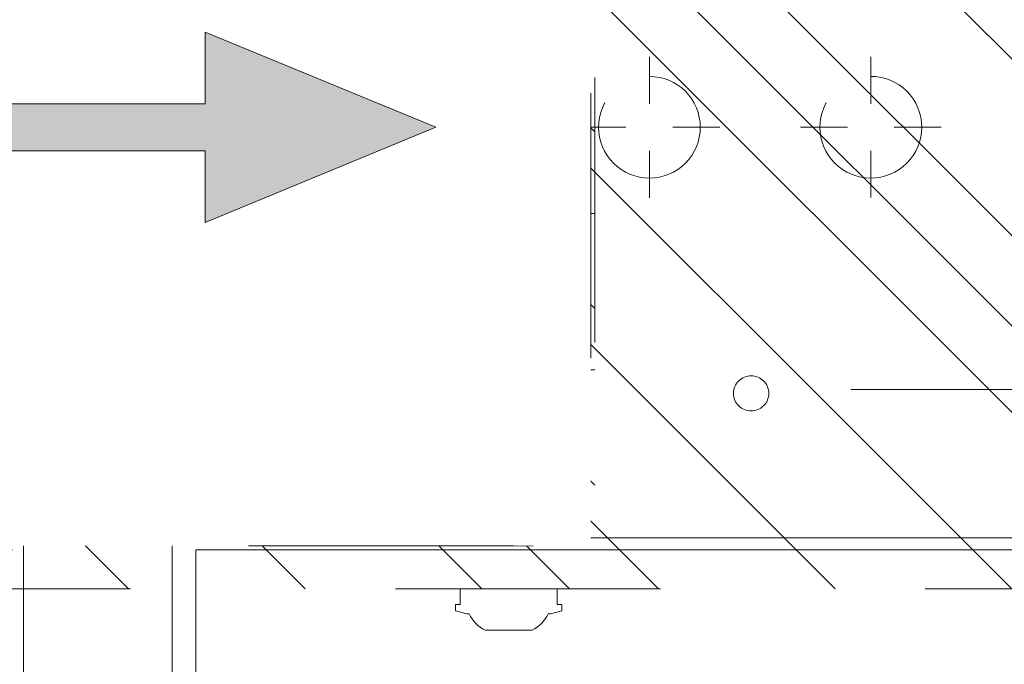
# Model space of a CAD drawing. Header units: inches. Extents: x -467 to -292, y -214 to 28.
# Tile 46 of 81: x -382.9 to -377.95, y 17.79 to 21.03. Entities that reach past the tile are written whole.
import ezdxf

# ---------------------------------------------------------------- set-up
doc = ezdxf.new("R2010")
doc.units = ezdxf.units.IN
doc.header["$LTSCALE"] = 32
doc.header["$MEASUREMENT"] = 0
doc.header["$PDMODE"] = 1
doc.header["$PDSIZE"] = -2
doc.linetypes.add('Dash Style-1', pattern=[0.083328, 0.041656, -0.041672])
for name, color, linetype, lineweight in [('Black', 7, 'Continuous', 18), ('DashLine', 7, 'Dash Style-1', 13), ('DashLineFill', 7, 'Dash Style-1', 13), ('Drawing', 7, 'Continuous', 18), ('Leg_Locator', 7, 'Continuous', 13), ('Metal-Black', 7, 'Continuous', 18), ('Metal-DeskStructure', 7, 'Continuous', 13), ('None', 7, 'Continuous', 18), ('Plastic-BracketCover', 7, 'Continuous', 13), ('SolidLine', 7, 'Continuous', 15)]:
    doc.layers.add(name, color=color, linetype=linetype, lineweight=lineweight)
doc.layers.add('Electrical', color=1, linetype='Dash Style-1', lineweight=15, true_color=0xff0000)
doc.layers.add('Metal-Leg', color=7, linetype='Continuous', lineweight=18, true_color=0x4c4c4c)
pattern_1 = [(45, (0, 0), (-0.3333333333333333, -0.7222222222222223), [])]
pattern_2 = [(45, (0, 0), (-1.61301565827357, 1.935715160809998), []), (45, (-1.0608, 1.0608), (-0.4723460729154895, 0.4167612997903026), [])]

# ---------------------------------------------------------------- blocks, each defined once
blk = doc.blocks.new('Group-53')
at = {"layer": 'Electrical', "linetype": 'Continuous', "lineweight": 5, "true_color": 0xdd0000}
h = blk.add_hatch(dxfattribs=at)
h.set_pattern_fill('ElectricalHatch', color=12, style=0, pattern_type=2)
h.set_pattern_definition(pattern_1)
h.paths.add_polyline_path([(11.25984251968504, -6.968503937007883), (11.25984251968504, -1.968503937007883), (12.00787401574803, -1.968503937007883), (12.00787401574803, -6.968503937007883)])
at = {"layer": 'Electrical', "flags": 128}
blk.add_lwpolyline([(11.25984251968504, -6.968503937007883), (11.25984251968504, -1.968503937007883), (12.00787401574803, -1.968503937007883), (12.00787401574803, -6.968503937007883)], close=True, dxfattribs=at)
at = {"layer": 'SolidLine', "flags": 128}
blk.add_lwpolyline([(11.25984251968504, -19.09448818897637), (11.25984251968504, -0.1181102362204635), (12.00787401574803, -0.1181102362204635), (12.00787401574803, -19.09448818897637)], close=True, dxfattribs=at)
blk = doc.blocks.new('Group-54')
at = {"layer": 'Electrical', "linetype": 'Continuous', "lineweight": 5, "true_color": 0xdd0000}
h = blk.add_hatch(dxfattribs=at)
h.set_pattern_fill('ElectricalHatch', color=12, style=0, pattern_type=2)
h.set_pattern_definition(pattern_1)
h.paths.add_polyline_path([(12.00787401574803, -1.968503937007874), (12.75590551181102, -1.968503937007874), (12.75590551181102, -6.968503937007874), (12.00787401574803, -6.968503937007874)])
at = {"layer": 'DashLine', "flags": 128}
blk.add_lwpolyline([(12.75590551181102, -7.303149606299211), (51.58792650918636, -7.303149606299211), (51.58792650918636, -8.051181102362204), (12.75590551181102, -8.051181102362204)], close=True, dxfattribs=at)
at = {"layer": 'Electrical', "flags": 128}
blk.add_lwpolyline([(12.00787401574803, -1.968503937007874), (12.75590551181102, -1.968503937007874), (12.75590551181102, -6.968503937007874), (12.00787401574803, -6.968503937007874)], close=True, dxfattribs=at)
at = {"layer": 'SolidLine', "flags": 128}
for points in [[(12.00787401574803, 0), (12.75590551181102, 0), (12.75590551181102, -8.070866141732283), (12.00787401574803, -8.070866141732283)], [(12.75590551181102, -0.767716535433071), (71.22047244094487, -0.767716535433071), (71.22047244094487, -8.051181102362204), (12.75590551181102, -8.051181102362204)], [(12.12598425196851, -8.11023622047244), (31.95538057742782, -8.11023622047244), (31.95538057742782, -8.858267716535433), (12.12598425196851, -8.858267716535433)]]:
    blk.add_lwpolyline(points, close=True, dxfattribs=at)
blk = doc.blocks.new('1BRPT8_Cover (2D)')
at = {"layer": 'DashLine', "linetype": 'Continuous', "lineweight": 5}
blk.add_point((0, 0), dxfattribs=at)
blk = doc.blocks.new('Group-59')
at = {"layer": 'DashLine'}
for p, q in [((0.0001991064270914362, -0.9960629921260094), (0.0001991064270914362, -0.7598425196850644)), ((-0.117911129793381, -1.114173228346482), (-0.3541316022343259, -1.114173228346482)), ((0.1183093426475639, -1.114173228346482), (0.3545298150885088, -1.114173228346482)), ((0.0001991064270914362, -1.232283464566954), (0.0001991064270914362, -1.468503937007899))]:
    blk.add_line(p, q, dxfattribs=at)
at = {"layer": 'DashLine', "flags": 128}
blk.add_lwpolyline([(-0.2557064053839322, -1.114173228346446), (-0.2544741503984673, -1.089090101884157), (-0.2507892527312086, -1.064248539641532), (-0.2446871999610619, -1.039887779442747), (-0.236226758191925, -1.016242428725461), (-0.2254894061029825, -0.9935402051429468), (-0.2125785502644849, -0.971999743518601), (-0.1976185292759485, -0.9518284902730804), (-0.1807534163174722, -0.9332207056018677), (-0.1621456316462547, -0.9163555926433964), (-0.1419743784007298, -0.9013955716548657), (-0.1204339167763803, -0.8884847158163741), (-0.09773169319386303, -0.8777473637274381), (-0.0740863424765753, -0.8692869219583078), (-0.04972558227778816, -0.8631848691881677), (-0.02488402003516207, -0.8594999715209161), (0.000199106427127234, -0.8582677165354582), (0.02528223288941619, -0.8594999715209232), (0.05012379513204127, -0.8631848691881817), (0.0744845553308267, -0.8692869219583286), (0.09812990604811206, -0.8777473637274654), (0.1208321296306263, -0.8884847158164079), (0.1423725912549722, -0.9013955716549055), (0.1625438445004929, -0.9163555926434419), (0.1811516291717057, -0.9332207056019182), (0.1980167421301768, -0.9518284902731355), (0.2129767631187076, -0.9719997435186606), (0.2258876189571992, -0.9935402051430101), (0.2366249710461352, -1.016242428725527), (0.2450854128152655, -1.039887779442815), (0.2511874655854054, -1.064248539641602), (0.2548723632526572, -1.089090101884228), (0.2561046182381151, -1.114173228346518), (0.2548723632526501, -1.139256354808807), (0.2511874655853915, -1.164097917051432), (0.2450854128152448, -1.188458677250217), (0.2366249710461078, -1.212104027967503), (0.2258876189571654, -1.234806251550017), (0.2129767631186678, -1.256346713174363), (0.1980167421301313, -1.276517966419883), (0.1811516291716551, -1.295125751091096), (0.1625438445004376, -1.311990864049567), (0.1423725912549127, -1.326950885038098), (0.1208321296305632, -1.339861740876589), (0.0981299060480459, -1.350599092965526), (0.07448455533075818, -1.359059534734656), (0.05012379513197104, -1.365161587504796), (0.02528223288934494, -1.368846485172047), (0.0001991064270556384, -1.370078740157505), (-0.02488402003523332, -1.368846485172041), (-0.04972558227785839, -1.365161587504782), (-0.07408634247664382, -1.359059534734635), (-0.09773169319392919, -1.350599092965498), (-0.1204339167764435, -1.339861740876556), (-0.1419743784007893, -1.326950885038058), (-0.1621456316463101, -1.311990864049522), (-0.1807534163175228, -1.295125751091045), (-0.1976185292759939, -1.276517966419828), (-0.2125785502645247, -1.256346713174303), (-0.2254894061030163, -1.234806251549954), (-0.2362267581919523, -1.212104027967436), (-0.2446871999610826, -1.188458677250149), (-0.2507892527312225, -1.164097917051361), (-0.2544741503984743, -1.139256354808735)], close=True, dxfattribs=at)
blk = doc.blocks.new('Group-60')
at = {"layer": 'DashLine'}
for p, q in [((0, 0.1181102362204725), (0, 0.3543307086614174)), ((-0.1181102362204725, 0), (-0.3543307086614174, 0)), ((0.1181102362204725, 0), (0.3543307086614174, 0)), ((0, -0.1181102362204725), (0, -0.3543307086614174))]:
    blk.add_line(p, q, dxfattribs=at)
at = {"layer": 'DashLine', "flags": 128}
blk.add_lwpolyline([(-0.2559055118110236, 1.780109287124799e-14), (-0.2546732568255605, 0.02508312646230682), (-0.2509883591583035, 0.04992468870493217), (-0.2448863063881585, 0.07428544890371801), (-0.2364258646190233, 0.09793079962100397), (-0.2256885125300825, 0.120633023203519), (-0.2127776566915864, 0.1421734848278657), (-0.1978176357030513, 0.1623447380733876), (-0.1809525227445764, 0.1809525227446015), (-0.1623447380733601, 0.1978176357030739), (-0.1421734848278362, 0.2127776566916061), (-0.1206330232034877, 0.2256885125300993), (-0.09793079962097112, 0.2364258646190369), (-0.07428544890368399, 0.2448863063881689), (-0.04992468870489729, 0.2509883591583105), (-0.02508312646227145, 0.254673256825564), (1.786716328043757e-14, 0.2559055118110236), (0.02508312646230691, 0.2546732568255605), (0.04992468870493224, 0.2509883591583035), (0.07428544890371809, 0.2448863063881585), (0.09793079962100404, 0.2364258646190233), (0.1206330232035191, 0.2256885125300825), (0.1421734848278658, 0.2127776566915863), (0.1623447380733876, 0.1978176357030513), (0.1809525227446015, 0.1809525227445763), (0.1978176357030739, 0.1623447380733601), (0.2127776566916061, 0.1421734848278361), (0.2256885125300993, 0.1206330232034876), (0.2364258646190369, 0.09793079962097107), (0.2448863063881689, 0.07428544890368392), (0.2509883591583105, 0.04992468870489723), (0.254673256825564, 0.02508312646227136), (0.2559055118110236, -1.785791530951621e-14), (0.2546732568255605, -0.02508312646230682), (0.2509883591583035, -0.04992468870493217), (0.2448863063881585, -0.07428544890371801), (0.2364258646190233, -0.09793079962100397), (0.2256885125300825, -0.120633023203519), (0.2127776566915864, -0.1421734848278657), (0.1978176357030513, -0.1623447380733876), (0.1809525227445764, -0.1809525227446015), (0.1623447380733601, -0.1978176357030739), (0.1421734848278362, -0.2127776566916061), (0.1206330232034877, -0.2256885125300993), (0.09793079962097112, -0.2364258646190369), (0.07428544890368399, -0.2448863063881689), (0.04992468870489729, -0.2509883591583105), (0.02508312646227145, -0.254673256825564), (-1.777195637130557e-14, -0.2559055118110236), (-0.02508312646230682, -0.2546732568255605), (-0.04992468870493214, -0.2509883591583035), (-0.07428544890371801, -0.2448863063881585), (-0.09793079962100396, -0.2364258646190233), (-0.120633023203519, -0.2256885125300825), (-0.1421734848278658, -0.2127776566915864), (-0.1623447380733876, -0.1978176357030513), (-0.1809525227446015, -0.1809525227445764), (-0.1978176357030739, -0.1623447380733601), (-0.2127776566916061, -0.1421734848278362), (-0.2256885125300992, -0.1206330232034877), (-0.2364258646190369, -0.09793079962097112), (-0.2448863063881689, -0.07428544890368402), (-0.2509883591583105, -0.04992468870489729), (-0.254673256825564, -0.02508312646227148)], close=True, dxfattribs=at)
blk = doc.blocks.new('Group-61')
at = {"layer": 'DashLine'}
for p, q in [((-0.0001991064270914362, 1.232283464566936), (-0.0001991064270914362, 1.468503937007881)), ((-0.1183093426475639, 1.114173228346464), (-0.3545298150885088, 1.114173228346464)), ((0.117911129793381, 1.114173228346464), (0.3541316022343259, 1.114173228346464)), ((-0.0001991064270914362, 0.9960629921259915), (-0.0001991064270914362, 0.7598425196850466))]:
    blk.add_line(p, q, dxfattribs=at)
at = {"layer": 'DashLine', "flags": 128}
blk.add_lwpolyline([(-0.2561046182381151, 1.1141732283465), (-0.2548723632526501, 1.139256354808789), (-0.2511874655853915, 1.164097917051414), (-0.2450854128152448, 1.188458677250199), (-0.2366249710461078, 1.212104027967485), (-0.2258876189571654, 1.234806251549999), (-0.2129767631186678, 1.256346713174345), (-0.1980167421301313, 1.276517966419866), (-0.1811516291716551, 1.295125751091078), (-0.1625438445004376, 1.311990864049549), (-0.1423725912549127, 1.32695088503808), (-0.1208321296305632, 1.339861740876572), (-0.0981299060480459, 1.350599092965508), (-0.07448455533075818, 1.359059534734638), (-0.05012379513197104, 1.365161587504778), (-0.02528223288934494, 1.368846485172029), (-0.0001991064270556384, 1.370078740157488), (0.02488402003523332, 1.368846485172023), (0.04972558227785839, 1.365161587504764), (0.07408634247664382, 1.359059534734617), (0.09773169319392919, 1.35059909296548), (0.1204339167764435, 1.339861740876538), (0.1419743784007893, 1.32695088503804), (0.1621456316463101, 1.311990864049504), (0.1807534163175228, 1.295125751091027), (0.1976185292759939, 1.27651796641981), (0.2125785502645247, 1.256346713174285), (0.2254894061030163, 1.234806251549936), (0.2362267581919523, 1.212104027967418), (0.2446871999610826, 1.188458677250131), (0.2507892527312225, 1.164097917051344), (0.2544741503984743, 1.139256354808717), (0.2557064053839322, 1.114173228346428), (0.2544741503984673, 1.089090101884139), (0.2507892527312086, 1.064248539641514), (0.2446871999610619, 1.039887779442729), (0.236226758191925, 1.016242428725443), (0.2254894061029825, 0.993540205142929), (0.2125785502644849, 0.9719997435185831), (0.1976185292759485, 0.9518284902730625), (0.1807534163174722, 0.9332207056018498), (0.1621456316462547, 0.9163555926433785), (0.1419743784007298, 0.9013955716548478), (0.1204339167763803, 0.8884847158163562), (0.09773169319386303, 0.8777473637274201), (0.0740863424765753, 0.8692869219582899), (0.04972558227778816, 0.8631848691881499), (0.02488402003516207, 0.8594999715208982), (-0.000199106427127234, 0.8582677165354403), (-0.02528223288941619, 0.8594999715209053), (-0.05012379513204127, 0.8631848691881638), (-0.0744845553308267, 0.8692869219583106), (-0.09812990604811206, 0.8777473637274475), (-0.1208321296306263, 0.88848471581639), (-0.1423725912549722, 0.9013955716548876), (-0.1625438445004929, 0.9163555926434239), (-0.1811516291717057, 0.9332207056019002), (-0.1980167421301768, 0.9518284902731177), (-0.2129767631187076, 0.9719997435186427), (-0.2258876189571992, 0.9935402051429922), (-0.2366249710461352, 1.016242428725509), (-0.2450854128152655, 1.039887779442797), (-0.2511874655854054, 1.064248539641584), (-0.2548723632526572, 1.089090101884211)], close=True, dxfattribs=at)
blk = doc.blocks.new('1BRPT9-Bracket (2D)')
at = {"layer": 'DashLineFill', "linetype": 'Continuous', "lineweight": 13}
h = blk.add_hatch(dxfattribs=at)
h.set_pattern_fill('Steel', color=253, style=0, pattern_type=2)
h.set_pattern_definition(pattern_2)
edge = h.paths.add_edge_path()
edge.add_arc((1.677931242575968, -8.488188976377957), 0.2519685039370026, 269.999999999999, 360.0000000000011)
edge.add_line((1.929899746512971, -8.488188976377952), (1.929899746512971, -7.480314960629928))
edge.add_line((1.929899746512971, -7.480314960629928), (2.323600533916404, -7.480314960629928))
edge.add_line((2.323600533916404, -7.480314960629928), (2.323600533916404, 7.461135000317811))
edge.add_line((2.323600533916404, 7.461135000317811), (1.929899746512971, 7.480314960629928))
edge.add_line((1.929899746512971, 7.480314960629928), (1.929899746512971, 8.488188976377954))
edge.add_arc((1.677931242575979, 8.488188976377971), 0.2519685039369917, 359.999999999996, 450.0000000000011)
edge.add_line((1.677931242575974, 8.740157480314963), (-2.32206875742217, 8.740157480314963))
edge.add_line((-2.32206875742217, 8.740157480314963), (-2.32206875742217, -8.74015748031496))
edge.add_line((-2.32206875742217, -8.74015748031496), (1.677931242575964, -8.74015748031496))
h = blk.add_hatch(dxfattribs=at)
h.set_pattern_fill('Steel', color=253, style=0, pattern_type=2)
h.set_pattern_definition(pattern_2)
h.paths.add_polyline_path([(1.339348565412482, 0.6003937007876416), (1.348031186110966, 0.599967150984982), (1.35663018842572, 0.5986916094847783), (1.365062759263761, 0.5965793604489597), (1.373247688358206, 0.5936507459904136), (1.381106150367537, 0.5899339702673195), (1.388562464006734, 0.5854648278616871), (1.395544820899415, 0.5802863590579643), (1.401985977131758, 0.5744484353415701), (1.407823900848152, 0.5680072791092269), (1.413002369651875, 0.5610249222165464), (1.417471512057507, 0.5535686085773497), (1.421188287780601, 0.5457101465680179), (1.424116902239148, 0.5375252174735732), (1.426229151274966, 0.5290926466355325), (1.42750469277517, 0.520493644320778), (1.427931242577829, 0.511811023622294), (1.42750469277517, 0.50312840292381), (1.426229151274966, 0.4945294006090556), (1.424116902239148, 0.4860968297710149), (1.421188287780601, 0.4779119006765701), (1.417471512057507, 0.4700534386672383), (1.413002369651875, 0.4625971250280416), (1.407823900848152, 0.4556147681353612), (1.401985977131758, 0.449173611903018), (1.395544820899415, 0.4433356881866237), (1.388562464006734, 0.4381572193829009), (1.381106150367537, 0.4336880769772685), (1.373247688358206, 0.4299713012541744), (1.365062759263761, 0.4270426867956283), (1.35663018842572, 0.4249304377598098), (1.348031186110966, 0.4236548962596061), (1.339348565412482, 0.4232283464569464), (1.330665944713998, 0.4236548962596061), (1.322066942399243, 0.4249304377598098), (1.313634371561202, 0.4270426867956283), (1.305449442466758, 0.4299713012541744), (1.297590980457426, 0.4336880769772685), (1.290134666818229, 0.4381572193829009), (1.283152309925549, 0.4433356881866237), (1.276711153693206, 0.449173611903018), (1.270873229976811, 0.4556147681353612), (1.265694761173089, 0.4625971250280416), (1.261225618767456, 0.4700534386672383), (1.257508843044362, 0.4779119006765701), (1.254580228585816, 0.4860968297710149), (1.252467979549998, 0.4945294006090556), (1.251192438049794, 0.50312840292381), (1.250765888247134, 0.511811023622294), (1.251192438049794, 0.520493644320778), (1.252467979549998, 0.5290926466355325), (1.254580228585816, 0.5375252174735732), (1.257508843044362, 0.5457101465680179), (1.261225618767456, 0.5535686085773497), (1.265694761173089, 0.5610249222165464), (1.270873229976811, 0.5680072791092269), (1.276711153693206, 0.5744484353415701), (1.283152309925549, 0.5802863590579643), (1.290134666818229, 0.5854648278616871), (1.297590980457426, 0.5899339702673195), (1.305449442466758, 0.5936507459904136), (1.313634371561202, 0.5965793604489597), (1.322066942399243, 0.5986916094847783), (1.330665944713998, 0.599967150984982)])
h = blk.add_hatch(dxfattribs=at)
h.set_pattern_fill('Steel', color=253, style=0, pattern_type=2)
h.set_pattern_definition(pattern_2)
h.paths.add_polyline_path([(1.339348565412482, -0.619573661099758), (1.330665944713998, -0.6191471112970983), (1.322066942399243, -0.6178715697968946), (1.313634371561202, -0.615759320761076), (1.305449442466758, -0.6128307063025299), (1.297590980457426, -0.6091139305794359), (1.290134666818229, -0.6046447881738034), (1.283152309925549, -0.5994663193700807), (1.276711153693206, -0.5936283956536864), (1.270873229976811, -0.5871872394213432), (1.265694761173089, -0.5802048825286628), (1.261225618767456, -0.572748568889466), (1.257508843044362, -0.5648901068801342), (1.254580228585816, -0.5567051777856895), (1.252467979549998, -0.5482726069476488), (1.251192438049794, -0.5396736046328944), (1.250765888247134, -0.5309909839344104), (1.251192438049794, -0.5223083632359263), (1.252467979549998, -0.5137093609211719), (1.254580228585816, -0.5052767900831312), (1.257508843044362, -0.4970918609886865), (1.261225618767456, -0.4892333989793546), (1.265694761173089, -0.481777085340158), (1.270873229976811, -0.4747947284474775), (1.276711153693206, -0.4683535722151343), (1.283152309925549, -0.46251564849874), (1.290134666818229, -0.4573371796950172), (1.297590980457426, -0.4528680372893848), (1.305449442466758, -0.4491512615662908), (1.313634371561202, -0.4462226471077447), (1.322066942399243, -0.4441103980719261), (1.330665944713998, -0.4428348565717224), (1.339348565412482, -0.4424083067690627), (1.348031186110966, -0.4428348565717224), (1.35663018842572, -0.4441103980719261), (1.365062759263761, -0.4462226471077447), (1.373247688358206, -0.4491512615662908), (1.381106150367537, -0.4528680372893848), (1.388562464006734, -0.4573371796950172), (1.395544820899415, -0.46251564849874), (1.401985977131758, -0.4683535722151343), (1.407823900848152, -0.4747947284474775), (1.413002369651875, -0.481777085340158), (1.417471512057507, -0.4892333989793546), (1.421188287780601, -0.4970918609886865), (1.424116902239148, -0.5052767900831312), (1.426229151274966, -0.5137093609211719), (1.42750469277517, -0.5223083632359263), (1.427931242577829, -0.5309909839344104), (1.42750469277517, -0.5396736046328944), (1.426229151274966, -0.5482726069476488), (1.424116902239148, -0.5567051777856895), (1.421188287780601, -0.5648901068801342), (1.417471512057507, -0.572748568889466), (1.413002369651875, -0.5802048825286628), (1.407823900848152, -0.5871872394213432), (1.401985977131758, -0.5936283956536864), (1.395544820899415, -0.5994663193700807), (1.388562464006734, -0.6046447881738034), (1.381106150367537, -0.6091139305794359), (1.373247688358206, -0.6128307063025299), (1.365062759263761, -0.615759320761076), (1.35663018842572, -0.6178715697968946), (1.348031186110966, -0.6191471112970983)])
h = blk.add_hatch(dxfattribs=at)
h.set_pattern_fill('Steel', color=253, style=0, pattern_type=2)
h.set_pattern_definition(pattern_2)
h.paths.add_polyline_path([(1.339348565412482, -3.021148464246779), (1.330665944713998, -3.020721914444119), (1.322066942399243, -3.019446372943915), (1.313634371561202, -3.017334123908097), (1.305449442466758, -3.014405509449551), (1.297590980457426, -3.010688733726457), (1.290134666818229, -3.006219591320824), (1.283152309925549, -3.001041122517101), (1.276711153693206, -2.995203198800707), (1.270873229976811, -2.988762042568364), (1.265694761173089, -2.981779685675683), (1.261225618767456, -2.974323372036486), (1.257508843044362, -2.966464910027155), (1.254580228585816, -2.95827998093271), (1.252467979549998, -2.949847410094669), (1.251192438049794, -2.941248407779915), (1.250765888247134, -2.932565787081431), (1.251192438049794, -2.923883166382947), (1.252467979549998, -2.915284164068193), (1.254580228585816, -2.906851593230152), (1.257508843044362, -2.898666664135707), (1.261225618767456, -2.890808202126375), (1.265694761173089, -2.883351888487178), (1.270873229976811, -2.876369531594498), (1.276711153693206, -2.869928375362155), (1.283152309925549, -2.864090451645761), (1.290134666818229, -2.858911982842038), (1.297590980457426, -2.854442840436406), (1.305449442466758, -2.850726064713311), (1.313634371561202, -2.847797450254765), (1.322066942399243, -2.845685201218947), (1.330665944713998, -2.844409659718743), (1.339348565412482, -2.843983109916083), (1.348031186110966, -2.844409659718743), (1.35663018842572, -2.845685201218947), (1.365062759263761, -2.847797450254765), (1.373247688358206, -2.850726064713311), (1.381106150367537, -2.854442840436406), (1.388562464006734, -2.858911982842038), (1.395544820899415, -2.864090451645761), (1.401985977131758, -2.869928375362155), (1.407823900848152, -2.876369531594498), (1.413002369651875, -2.883351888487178), (1.417471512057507, -2.890808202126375), (1.421188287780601, -2.898666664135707), (1.424116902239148, -2.906851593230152), (1.426229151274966, -2.915284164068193), (1.42750469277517, -2.923883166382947), (1.427931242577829, -2.932565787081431), (1.42750469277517, -2.941248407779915), (1.426229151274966, -2.949847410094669), (1.424116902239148, -2.95827998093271), (1.421188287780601, -2.966464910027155), (1.417471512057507, -2.974323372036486), (1.413002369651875, -2.981779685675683), (1.407823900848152, -2.988762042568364), (1.401985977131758, -2.995203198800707), (1.395544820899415, -3.001041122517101), (1.388562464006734, -3.006219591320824), (1.381106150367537, -3.010688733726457), (1.373247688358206, -3.014405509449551), (1.365062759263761, -3.017334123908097), (1.35663018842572, -3.019446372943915), (1.348031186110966, -3.020721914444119)])
at = {"layer": 'DashLineFill'}
blk.add_line((2.126750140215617, 7.461135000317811), (2.126750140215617, -7.480314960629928), dxfattribs=at)
at = {"layer": 'DashLineFill', "flags": 128}
blk.add_lwpolyline([(1.677931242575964, -8.74015748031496, 0.4142135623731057), (1.929899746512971, -8.488188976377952), (1.929899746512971, -7.480314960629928), (2.323600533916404, -7.480314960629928), (2.323600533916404, 7.461135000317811), (1.929899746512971, 7.480314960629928), (1.929899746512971, 8.488188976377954, 0.4142135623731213), (1.677931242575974, 8.740157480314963), (-2.32206875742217, 8.740157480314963), (-2.32206875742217, -8.74015748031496)], format="xyb", close=True, dxfattribs=at)
for points in [[(1.339348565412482, 0.6003937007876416), (1.348031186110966, 0.599967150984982), (1.35663018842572, 0.5986916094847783), (1.365062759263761, 0.5965793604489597), (1.373247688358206, 0.5936507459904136), (1.381106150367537, 0.5899339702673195), (1.388562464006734, 0.5854648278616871), (1.395544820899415, 0.5802863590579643), (1.401985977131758, 0.5744484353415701), (1.407823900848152, 0.5680072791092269), (1.413002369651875, 0.5610249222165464), (1.417471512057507, 0.5535686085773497), (1.421188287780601, 0.5457101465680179), (1.424116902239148, 0.5375252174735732), (1.426229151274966, 0.5290926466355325), (1.42750469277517, 0.520493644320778), (1.427931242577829, 0.511811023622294), (1.42750469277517, 0.50312840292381), (1.426229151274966, 0.4945294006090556), (1.424116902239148, 0.4860968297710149), (1.421188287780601, 0.4779119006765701), (1.417471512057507, 0.4700534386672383), (1.413002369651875, 0.4625971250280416), (1.407823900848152, 0.4556147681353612), (1.401985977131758, 0.449173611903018), (1.395544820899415, 0.4433356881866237), (1.388562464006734, 0.4381572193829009), (1.381106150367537, 0.4336880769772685), (1.373247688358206, 0.4299713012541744), (1.365062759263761, 0.4270426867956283), (1.35663018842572, 0.4249304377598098), (1.348031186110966, 0.4236548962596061), (1.339348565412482, 0.4232283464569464), (1.330665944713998, 0.4236548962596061), (1.322066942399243, 0.4249304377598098), (1.313634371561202, 0.4270426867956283), (1.305449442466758, 0.4299713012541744), (1.297590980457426, 0.4336880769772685), (1.290134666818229, 0.4381572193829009), (1.283152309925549, 0.4433356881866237), (1.276711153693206, 0.449173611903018), (1.270873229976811, 0.4556147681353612), (1.265694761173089, 0.4625971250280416), (1.261225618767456, 0.4700534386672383), (1.257508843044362, 0.4779119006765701), (1.254580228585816, 0.4860968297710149), (1.252467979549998, 0.4945294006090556), (1.251192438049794, 0.50312840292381), (1.250765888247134, 0.511811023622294), (1.251192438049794, 0.520493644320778), (1.252467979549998, 0.5290926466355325), (1.254580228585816, 0.5375252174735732), (1.257508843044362, 0.5457101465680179), (1.261225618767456, 0.5535686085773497), (1.265694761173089, 0.5610249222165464), (1.270873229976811, 0.5680072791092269), (1.276711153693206, 0.5744484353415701), (1.283152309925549, 0.5802863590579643), (1.290134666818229, 0.5854648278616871), (1.297590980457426, 0.5899339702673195), (1.305449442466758, 0.5936507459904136), (1.313634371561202, 0.5965793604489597), (1.322066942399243, 0.5986916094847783), (1.330665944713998, 0.599967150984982)], [(1.339348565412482, -0.619573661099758), (1.330665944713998, -0.6191471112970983), (1.322066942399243, -0.6178715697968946), (1.313634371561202, -0.615759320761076), (1.305449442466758, -0.6128307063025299), (1.297590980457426, -0.6091139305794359), (1.290134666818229, -0.6046447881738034), (1.283152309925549, -0.5994663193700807), (1.276711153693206, -0.5936283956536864), (1.270873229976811, -0.5871872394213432), (1.265694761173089, -0.5802048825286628), (1.261225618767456, -0.572748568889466), (1.257508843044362, -0.5648901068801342), (1.254580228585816, -0.5567051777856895), (1.252467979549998, -0.5482726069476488), (1.251192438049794, -0.5396736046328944), (1.250765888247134, -0.5309909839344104), (1.251192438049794, -0.5223083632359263), (1.252467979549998, -0.5137093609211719), (1.254580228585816, -0.5052767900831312), (1.257508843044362, -0.4970918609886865), (1.261225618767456, -0.4892333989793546), (1.265694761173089, -0.481777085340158), (1.270873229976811, -0.4747947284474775), (1.276711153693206, -0.4683535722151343), (1.283152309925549, -0.46251564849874), (1.290134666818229, -0.4573371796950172), (1.297590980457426, -0.4528680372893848), (1.305449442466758, -0.4491512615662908), (1.313634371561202, -0.4462226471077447), (1.322066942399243, -0.4441103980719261), (1.330665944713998, -0.4428348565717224), (1.339348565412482, -0.4424083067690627), (1.348031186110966, -0.4428348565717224), (1.35663018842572, -0.4441103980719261), (1.365062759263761, -0.4462226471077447), (1.373247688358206, -0.4491512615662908), (1.381106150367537, -0.4528680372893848), (1.388562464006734, -0.4573371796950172), (1.395544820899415, -0.46251564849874), (1.401985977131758, -0.4683535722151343), (1.407823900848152, -0.4747947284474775), (1.413002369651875, -0.481777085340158), (1.417471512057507, -0.4892333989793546), (1.421188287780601, -0.4970918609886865), (1.424116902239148, -0.5052767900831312), (1.426229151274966, -0.5137093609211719), (1.42750469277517, -0.5223083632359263), (1.427931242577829, -0.5309909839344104), (1.42750469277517, -0.5396736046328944), (1.426229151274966, -0.5482726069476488), (1.424116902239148, -0.5567051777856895), (1.421188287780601, -0.5648901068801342), (1.417471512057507, -0.572748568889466), (1.413002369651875, -0.5802048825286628), (1.407823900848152, -0.5871872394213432), (1.401985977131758, -0.5936283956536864), (1.395544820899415, -0.5994663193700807), (1.388562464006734, -0.6046447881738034), (1.381106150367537, -0.6091139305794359), (1.373247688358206, -0.6128307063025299), (1.365062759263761, -0.615759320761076), (1.35663018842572, -0.6178715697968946), (1.348031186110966, -0.6191471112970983)], [(1.339348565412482, -3.021148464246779), (1.330665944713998, -3.020721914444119), (1.322066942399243, -3.019446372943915), (1.313634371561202, -3.017334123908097), (1.305449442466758, -3.014405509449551), (1.297590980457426, -3.010688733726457), (1.290134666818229, -3.006219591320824), (1.283152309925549, -3.001041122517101), (1.276711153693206, -2.995203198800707), (1.270873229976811, -2.988762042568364), (1.265694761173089, -2.981779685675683), (1.261225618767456, -2.974323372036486), (1.257508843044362, -2.966464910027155), (1.254580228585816, -2.95827998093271), (1.252467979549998, -2.949847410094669), (1.251192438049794, -2.941248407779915), (1.250765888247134, -2.932565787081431), (1.251192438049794, -2.923883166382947), (1.252467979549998, -2.915284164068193), (1.254580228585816, -2.906851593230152), (1.257508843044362, -2.898666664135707), (1.261225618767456, -2.890808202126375), (1.265694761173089, -2.883351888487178), (1.270873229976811, -2.876369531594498), (1.276711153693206, -2.869928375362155), (1.283152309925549, -2.864090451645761), (1.290134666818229, -2.858911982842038), (1.297590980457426, -2.854442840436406), (1.305449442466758, -2.850726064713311), (1.313634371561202, -2.847797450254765), (1.322066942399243, -2.845685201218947), (1.330665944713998, -2.844409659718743), (1.339348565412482, -2.843983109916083), (1.348031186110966, -2.844409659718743), (1.35663018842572, -2.845685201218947), (1.365062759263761, -2.847797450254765), (1.373247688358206, -2.850726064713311), (1.381106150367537, -2.854442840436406), (1.388562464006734, -2.858911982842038), (1.395544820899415, -2.864090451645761), (1.401985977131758, -2.869928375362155), (1.407823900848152, -2.876369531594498), (1.413002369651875, -2.883351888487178), (1.417471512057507, -2.890808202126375), (1.421188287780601, -2.898666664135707), (1.424116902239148, -2.906851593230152), (1.426229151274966, -2.915284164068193), (1.42750469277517, -2.923883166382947), (1.427931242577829, -2.932565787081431), (1.42750469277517, -2.941248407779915), (1.426229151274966, -2.949847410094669), (1.424116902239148, -2.95827998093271), (1.421188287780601, -2.966464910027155), (1.417471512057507, -2.974323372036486), (1.413002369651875, -2.981779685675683), (1.407823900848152, -2.988762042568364), (1.401985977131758, -2.995203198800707), (1.395544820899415, -3.001041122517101), (1.388562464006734, -3.006219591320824), (1.381106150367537, -3.010688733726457), (1.373247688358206, -3.014405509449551), (1.365062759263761, -3.017334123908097), (1.35663018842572, -3.019446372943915), (1.348031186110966, -3.020721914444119)]]:
    blk.add_lwpolyline(points, close=True, dxfattribs=at)
at = {"layer": 'DashLineFill', "linetype": 'Continuous', "lineweight": 5}
for p in [(0.0001991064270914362, 1.114173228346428), (0.0001991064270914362, -1.790343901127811e-14), (0.0001991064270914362, -1.114173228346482)]:
    blk.add_point(p, dxfattribs=at)
at = {"layer": 'Metal-DeskStructure', "color": 7}
for name in ['Group-61', 'Group-60', 'Group-59']:
    blk.add_blockref(name, (0, 0), dxfattribs=at)
blk = doc.blocks.new('Group-77')
at = {"layer": 'DashLineFill', "linetype": 'Continuous', "lineweight": 13}
h = blk.add_hatch(dxfattribs=at)
h.set_pattern_fill('Steel', color=253, style=0, pattern_type=2)
h.set_pattern_definition(pattern_2)
h.paths.add_polyline_path([(-2.066929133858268, 1.397637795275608), (2.066929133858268, 1.397637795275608), (2.066929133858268, 0.1377952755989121), (2.106299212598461, 0.1377952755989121), (2.106299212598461, -0.1377952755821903), (2.066929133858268, -0.1377952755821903), (2.066929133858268, -5.275590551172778), (2.106299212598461, -5.275590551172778), (2.106299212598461, -5.55118110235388), (2.066929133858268, -5.55118110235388), (2.066929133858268, -5.82677165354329), (-2.066929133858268, -5.82677165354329), (-2.066929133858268, -5.55118110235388), (-2.106299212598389, -5.55118110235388), (-2.106299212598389, -5.275590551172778), (-2.066929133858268, -5.275590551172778), (-2.066929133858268, -0.1377952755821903), (-2.106299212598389, -0.1377952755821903), (-2.106299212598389, 0.1377952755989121), (-2.066929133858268, 0.1377952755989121)])
at = {"layer": 'DashLineFill', "flags": 128}
blk.add_lwpolyline([(-2.066929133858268, 1.397637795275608), (2.066929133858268, 1.397637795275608), (2.066929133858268, 0.1377952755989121), (2.106299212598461, 0.1377952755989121), (2.106299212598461, -0.1377952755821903), (2.066929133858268, -0.1377952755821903), (2.066929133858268, -5.275590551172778), (2.106299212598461, -5.275590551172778), (2.106299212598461, -5.55118110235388), (2.066929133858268, -5.55118110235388), (2.066929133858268, -5.82677165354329), (-2.066929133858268, -5.82677165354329), (-2.066929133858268, -5.55118110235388), (-2.106299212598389, -5.55118110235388), (-2.106299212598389, -5.275590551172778), (-2.066929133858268, -5.275590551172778), (-2.066929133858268, -0.1377952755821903), (-2.106299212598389, -0.1377952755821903), (-2.106299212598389, 0.1377952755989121), (-2.066929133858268, 0.1377952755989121)], close=True, dxfattribs=at)
at = {"layer": 'SolidLine', "flags": 128}
blk.add_lwpolyline([(-1.220472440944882, -5.826771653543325), (-1.220472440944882, -5.182588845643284), (-0.4330708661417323, -5.182588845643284), (-0.4330708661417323, -5.826771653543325)], dxfattribs=at)
blk = doc.blocks.new('TL14_upper_leg (2D)')
at = {"layer": 'SolidLine', "flags": 128}
blk.add_lwpolyline([(-2.322834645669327, -5.150007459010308), (-2.401574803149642, -5.150007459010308), (-2.401574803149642, -5.125984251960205), (-2.434055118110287, -5.125984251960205), (-2.4493110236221, -5.182920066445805), (-2.4493110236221, -5.194495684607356, 0.1579749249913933), (-2.531479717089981, -5.27563011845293), (-2.531479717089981, -5.511771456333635, 0.1560270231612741), (-2.4493110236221, -5.592846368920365), (-2.4493110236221, -5.60448150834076), (-2.434055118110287, -5.66141732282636), (-2.401574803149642, -5.66141732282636), (-2.401574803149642, -5.637394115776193), (-2.322834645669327, -5.637394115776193)], format="xyb", close=True, dxfattribs=at)
at = {"layer": 'DashLine', "color": 7}
blk.add_blockref('Group-77', (0, 0), dxfattribs=at)
blk = doc.blocks.new('SlateLegLocator-L3')
at = {"color": 255, "linetype": 'Dash Style-1', "lineweight": 5}
blk.add_wipeout([(-2.106299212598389, 1.3779527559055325), (2.10629921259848, 1.3779527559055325), (2.10629921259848, -5.807086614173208), (-2.106299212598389, -5.807086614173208)], dxfattribs=at).dxf.layer = 'Black'
at = {"layer": 'Leg_Locator', "linetype": 'Continuous', "lineweight": 0, "true_color": 0xff0000}
h = blk.add_hatch(color=1, dxfattribs=at)
edge = h.paths.add_edge_path()
edge.add_line((4.475859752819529e-14, -5.0275590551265), (-0.4794678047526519, -3.866141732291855))
edge.add_line((-0.4794678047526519, -3.866141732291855), (-0.1181102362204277, -3.866141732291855))
edge.add_line((-0.1181102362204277, -3.866141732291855), (-0.1181102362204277, -1.37222430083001))
edge.add_arc((4.476974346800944e-14, -0.1574803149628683), 1.220472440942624, 264.4465558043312, 275.5534441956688)
edge.add_line((0.1181102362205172, -1.37222430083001), (0.1181102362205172, -3.866141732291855))
edge.add_line((0.1181102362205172, -3.866141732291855), (0.4794678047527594, -3.866141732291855))
edge.add_line((0.4794678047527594, -3.866141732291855), (4.474198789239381e-14, -5.0275590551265))
at = {"layer": 'Black', "linetype": 'Dash Style-1', "lineweight": 5, "flags": 128}
blk.add_lwpolyline([(-2.106299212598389, 1.377952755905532), (2.106299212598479, 1.377952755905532), (2.106299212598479, -5.807086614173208), (-2.106299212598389, -5.807086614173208)], close=True, dxfattribs=at)
at = {"layer": 'Leg_Locator', "flags": 128}
blk.add_lwpolyline([(4.475859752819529e-14, -5.0275590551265), (-0.4794678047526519, -3.866141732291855), (-0.1181102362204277, -3.866141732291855), (-0.1181102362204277, -1.37222430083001, 0.04850091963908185), (0.1181102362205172, -1.37222430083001), (0.1181102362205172, -3.866141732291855), (0.4794678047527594, -3.866141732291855)], format="xyb", close=True, dxfattribs=at)
blk = doc.blocks.new('StructEnd-L3 (2D)')
at = {"layer": 'Metal-Black', "color": 7}
blk.add_blockref('1BRPT9-Bracket (2D)', (-0.0001991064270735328, 6.10236220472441), dxfattribs=at)
at = {"layer": 'Metal-Leg', "color": 7, "rotation": 180}
blk.add_blockref('TL14_upper_leg (2D)', (0, 0), dxfattribs=at)
at = {"layer": 'Plastic-BracketCover', "color": 7}
blk.add_blockref('1BRPT8_Cover (2D)', (-0.0001991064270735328, 6.10236220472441), dxfattribs=at)
at = {"layer": 'Metal-DeskStructure', "color": 7, "rotation": 180}
blk.add_blockref('SlateLegLocator-L3', (0, 0), dxfattribs=at)
blk = doc.blocks.new('Group-90')
at = {"layer": 'None'}
for name in ['Group-53', 'Group-54']:
    blk.add_blockref(name, (0, 0), dxfattribs=at)
at = {"layer": 'SolidLine', "color": 7, "rotation": 270}
blk.add_blockref('StructEnd-L3 (2D)', (8.30708661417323, -5.984251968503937), dxfattribs=at)
blk = doc.blocks.new('SL Runoff Utility L Desk2 (2D)')
at = {"layer": 'None'}
blk.add_blockref('Group-90', (0, 0), dxfattribs=at)
at = {"layer": 'Drawing', "color": 0, "flags": 1}
for tag in ['Tag', 'Catalog', 'Option1', 'Option2', 'Option3', 'Option4', 'Option5', 'Option6', 'Option7', 'Option8', 'Option9', 'Option10', 'Option11', 'Option12', 'Custom', 'FinishGroup', 'Discount', 'Item2', 'Item3', 'Item6', 'Item9', 'Item10', 'Item12', 'Item13', 'Item16', 'Item19', 'Item20', 'Item21', 'Item22', 'Item23', 'Item24', 'Item25', 'Item8', 'Item18', 'Item1', 'Item4', 'Item5', 'Item7', 'Item11', 'Item14', 'Item15', 'Item17']:
    blk.add_attdef(tag, (-39.56719282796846, -45.14095169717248), '', height=0.007086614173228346, dxfattribs=at)

msp = doc.modelspace()

# ---------------------------------------------------------------- block references
at = {"layer": 'Drawing'}
msp.add_blockref('SL Runoff Utility L Desk2 (2D)', (-394.1446271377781, 26.4763779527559), dxfattribs=at)

doc.saveas('drawing.dxf')
